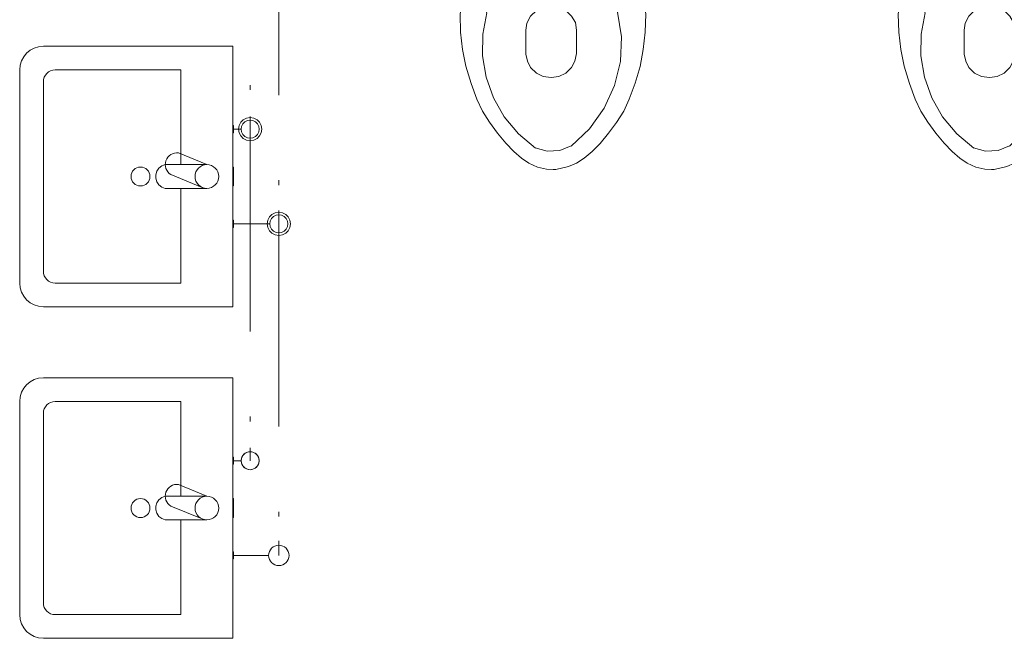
# Model space of a CAD drawing. Header units: millimetres. Extents: x -8524 to 49414, y -5950 to 2657.
# Tile 4 of 11: x 43913 to 45991, y -5577 to -4271. Entities that reach past the tile are written whole.
import ezdxf

# ---------------------------------------------------------------- set-up
doc = ezdxf.new("R2010")
doc.units = ezdxf.units.MM
doc.linetypes.add('DDS_LT3', pattern=[959.999986, 400, -179.999995, 10, -179.999995, 10, -179.999995])
doc.linetypes.add('DDS_LT4', pattern=[769.999991, 400, -179.999995, 10, -179.999995])
for name, color, linetype in [('Studená voda', 7, 'Continuous'), ('Teplá voda', 7, 'Continuous'), ('Zdravotní technika', 7, 'Continuous')]:
    doc.layers.add(name, color=color, linetype=linetype)

# ---------------------------------------------------------------- blocks, each defined once
blk = doc.blocks.new('Basin-Sink-Bidet-ID-46-8-29-820')
at = {"layer": 'Zdravotní technika', "color": 7, "lineweight": 5}
for p, q in [((-450, -225), (-450, 225)), ((-400, -200), (-400, 200)), ((-55, 25), (-115, 50)), ((-143, 25), (-55, 25)), ((-65, -23), (-131, 4)), ((-55, -25), (-143, -25)), ((-110, -25), (-110, -225)), ((-110, -225), (-375, -225)), ((0, -275), (-400, -275))]:
    blk.add_line(p, q, dxfattribs=at)
for points in [[(-400, 275), (0, 275), (0, -275)], [(-375, 225), (-110, 225), (-110, 25)], [(1, 107.5), (0, 107.5), (0, 92.5), (1, 92.5), (1, 107.5)], [(-143, -25), (-150.1, -22.2), (-156.1, -17.5), (-160.5, -11.1), (-162.7, -3.8), (-162.7, 3.8), (-160.5, 11.1), (-156.1, 17.5), (-150.1, 22.2), (-143, 25)], [(1, 20), (0, 20), (0, -20), (1, -20), (1, 20)], [(1, -92.5), (0, -92.5), (0, -107.5), (1, -107.5), (1, -92.5)]]:
    blk.add_lwpolyline(points, dxfattribs=at)
for centre, radius in [((-55, 0), 25), ((-195, 0), 20)]:
    blk.add_circle(centre, radius, dxfattribs=at)
for centre, radius, start, end in [((-400, 225), 50, 90, 180), ((-375, 200), 25, 90, 180), ((-117.7, 25.1), 25, 83.8988, 237.7432), ((-375, -200), 25, 180, 270), ((-400, -225), 50, 180, 270)]:
    blk.add_arc(centre, radius, start, end, dxfattribs=at)
blk = doc.blocks.new('Basin-Sink-Bidet-ID-46-8-29-640')
at = {"layer": 'Zdravotní technika', "color": 7, "lineweight": 5}
for p, q in [((-450, -225), (-450, 225)), ((-400, -200), (-400, 200)), ((-55, 25), (-115, 50)), ((-143, 25), (-55, 25)), ((-65, -23), (-131, 4)), ((-55, -25), (-143, -25)), ((-110, -25), (-110, -225)), ((-110, -225), (-375, -225)), ((0, -275), (-400, -275))]:
    blk.add_line(p, q, dxfattribs=at)
for points in [[(-400, 275), (0, 275), (0, -275)], [(-375, 225), (-110, 225), (-110, 25)], [(1, 107.5), (0, 107.5), (0, 92.5), (1, 92.5), (1, 107.5)], [(-143, -25), (-150.1, -22.2), (-156.1, -17.5), (-160.5, -11.1), (-162.7, -3.8), (-162.7, 3.8), (-160.5, 11.1), (-156.1, 17.5), (-150.1, 22.2), (-143, 25)], [(1, 20), (0, 20), (0, -20), (1, -20), (1, 20)], [(1, -92.5), (0, -92.5), (0, -107.5), (1, -107.5), (1, -92.5)]]:
    blk.add_lwpolyline(points, dxfattribs=at)
for centre, radius in [((-55, 0), 25), ((-195, 0), 20)]:
    blk.add_circle(centre, radius, dxfattribs=at)
for centre, radius, start, end in [((-400, 225), 50, 90, 180), ((-375, 200), 25, 90, 180), ((-117.7, 25.1), 25, 83.8988, 237.7432), ((-375, -200), 25, 180, 270), ((-400, -225), 50, 180, 270)]:
    blk.add_arc(centre, radius, start, end, dxfattribs=at)
blk = doc.blocks.new('WC-ID-46-8-29-2615')
at = {"layer": 'Zdravotní technika', "color": 7, "lineweight": 5}
for points in [[(199.4, 10.6), (199.4, 147.8), (-199.4, 147.8), (-199.4, 10.6), (199.4, 10.6)], [(153.3, -43.3), (163.3, 0), (-164.4, 0), (-154.4, -43.3), (-151.1, -60.2), (-153.3, -71.8), (-154.4, -86.6), (-158.9, -107.7), (-170, -139.3), (-182.2, -172.1), (-192.2, -203.7), (-196.7, -237.5), (-195.6, -275.5), (-191.1, -312.4), (-184.4, -347.3), (-173.3, -384.2), (-161.1, -416.9), (-148.9, -442.3), (-134.4, -465.5), (-117.8, -488.7), (-100, -509.8), (-83.3, -527.8), (-66.7, -541.5), (-51.1, -552.1), (-33.3, -560.5), (-14.4, -564.7), (0, -565.8), (5.6, -565.8), (32.2, -559.4), (48.9, -552.1), (65.6, -541.5), (82.2, -527.8), (98.9, -510.9), (116.7, -488.7), (133.3, -466.6), (148.9, -442.3), (160, -416.9), (173.3, -383.2), (183.3, -348.3), (190, -312.4), (194.4, -275.5), (195.6, -237.5), (191.1, -203.7), (186.7, -187.9), (175.6, -155.2), (163.3, -123.5), (157.8, -107.7), (151.1, -84.4), (151.1, -76), (151.1, -59.1), (153.3, -43.3)], [(150.9, -59.5), (91.4, -45.1), (30.3, -37.8), (-31.2, -37.9), (-92.2, -45.2), (-151.8, -59.8)], [(151.2, -71.3), (91.4, -56.8), (30.2, -49.5), (-31.5, -49.4), (-92.8, -56.7), (-152.6, -71.1)], [(-109.3, -177.5), (-128.6, -204.2), (-140.5, -234.5)], [(104.6, -177), (33.7, -167.9), (-37.8, -168), (-108.6, -177.3)], [(136.7, -233.9), (124.4, -203.8), (104.9, -177.4)], [(-21.1, -369.4), (-4.4, -371.6), (12.2, -369.4), (26.7, -362.1), (38.9, -350.4), (45.6, -336.7), (48.9, -320.9), (48.9, -271.3), (46.7, -255.4), (38.9, -241.7), (26.7, -230.1), (12.2, -222.7), (-4.4, -220.6), (-22.2, -223.8), (-35.6, -230.1), (-47.8, -241.7), (-55.6, -256.5), (-57.8, -271.3), (-57.8, -321.9), (-54.4, -336.7), (-47.8, -350.4), (-35.6, -362.1), (-21.1, -369.4)], [(-140, -235.1), (-148.7, -280), (-149.2, -325.8), (-141.7, -370.9), (-126.2, -414.2), (-103.2, -454.3), (-73.4, -490.2), (-37.6, -520.8)], [(38.1, -516.6), (76.8, -479.6), (107.7, -436.4), (129.7, -388.5), (141.9, -337.6), (144, -285.5), (135.9, -233.9)], [(-37.8, -519.9), (-12.5, -527.2), (13.9, -525.9), (38.1, -516)]]:
    blk.add_lwpolyline(points, dxfattribs=at)
for centre, radius in [((-199.5, 95), 0.6), ((0, 95), 0.6), ((199.5, 95), 0.6), ((0, 0), 5)]:
    blk.add_circle(centre, radius, dxfattribs=at)
blk = doc.blocks.new('WC-ID-46-8-29-2629')
at = {"layer": 'Zdravotní technika', "color": 7, "lineweight": 5}
for points in [[(199.4, 10.6), (199.4, 147.8), (-199.4, 147.8), (-199.4, 10.6), (199.4, 10.6)], [(153.3, -43.3), (163.3, 0), (-164.4, 0), (-154.4, -43.3), (-151.1, -60.2), (-153.3, -71.8), (-154.4, -86.6), (-158.9, -107.7), (-170, -139.3), (-182.2, -172.1), (-192.2, -203.7), (-196.7, -237.5), (-195.6, -275.5), (-191.1, -312.4), (-184.4, -347.3), (-173.3, -384.2), (-161.1, -416.9), (-148.9, -442.3), (-134.4, -465.5), (-117.8, -488.7), (-100, -509.8), (-83.3, -527.8), (-66.7, -541.5), (-51.1, -552.1), (-33.3, -560.5), (-14.4, -564.7), (0, -565.8), (5.6, -565.8), (32.2, -559.4), (48.9, -552.1), (65.6, -541.5), (82.2, -527.8), (98.9, -510.9), (116.7, -488.7), (133.3, -466.6), (148.9, -442.3), (160, -416.9), (173.3, -383.2), (183.3, -348.3), (190, -312.4), (194.4, -275.5), (195.6, -237.5), (191.1, -203.7), (186.7, -187.9), (175.6, -155.2), (163.3, -123.5), (157.8, -107.7), (151.1, -84.4), (151.1, -76), (151.1, -59.1), (153.3, -43.3)], [(150.9, -59.5), (91.4, -45.1), (30.3, -37.8), (-31.2, -37.9), (-92.2, -45.2), (-151.8, -59.8)], [(151.2, -71.3), (91.4, -56.8), (30.2, -49.5), (-31.5, -49.4), (-92.8, -56.7), (-152.6, -71.1)], [(-109.3, -177.5), (-128.6, -204.2), (-140.5, -234.5)], [(104.6, -177), (33.7, -167.9), (-37.8, -168), (-108.6, -177.3)], [(136.7, -233.9), (124.4, -203.8), (104.9, -177.4)], [(-21.1, -369.4), (-4.4, -371.6), (12.2, -369.4), (26.7, -362.1), (38.9, -350.4), (45.6, -336.7), (48.9, -320.9), (48.9, -271.3), (46.7, -255.4), (38.9, -241.7), (26.7, -230.1), (12.2, -222.7), (-4.4, -220.6), (-22.2, -223.8), (-35.6, -230.1), (-47.8, -241.7), (-55.6, -256.5), (-57.8, -271.3), (-57.8, -321.9), (-54.4, -336.7), (-47.8, -350.4), (-35.6, -362.1), (-21.1, -369.4)], [(-140, -235.1), (-148.7, -280), (-149.2, -325.8), (-141.7, -370.9), (-126.2, -414.2), (-103.2, -454.3), (-73.4, -490.2), (-37.6, -520.8)], [(38.1, -516.6), (76.8, -479.6), (107.7, -436.4), (129.7, -388.5), (141.9, -337.6), (144, -285.5), (135.9, -233.9)], [(-37.8, -519.9), (-12.5, -527.2), (13.9, -525.9), (38.1, -516)]]:
    blk.add_lwpolyline(points, dxfattribs=at)
for centre, radius in [((-199.5, 95), 0.6), ((0, 95), 0.6), ((199.5, 95), 0.6), ((0, 0), 5)]:
    blk.add_circle(centre, radius, dxfattribs=at)
blk = doc.blocks.new('Segment trubky-TV-PWH Teplá voda D20-ID-46-8-29-9660')
at = {"layer": 'Teplá voda', "color": 20, "linetype": 'DDS_LT3', "lineweight": 5}
blk.add_line((0, 0), (0, -646), dxfattribs=at)
blk = doc.blocks.new('T-kus-T-kus TV-PWH Teplá voda D20-ID-46-8-29-9676')
at = {"layer": 'Teplá voda', "color": 20, "linetype": 'DDS_LT3', "lineweight": 5}
blk.add_line((0, 27), (0, -27), dxfattribs=at)
at = {"layer": 'Teplá voda', "color": 20, "lineweight": 5}
blk.add_line((0, 0), (0, 0), dxfattribs=at)
blk.add_lwpolyline([(-23.4, -7.6), (-24.6, 0), (-23.4, 7.6), (-19.9, 14.5), (-14.5, 19.9), (-7.6, 23.4), (0, 24.6), (7.6, 23.4), (14.5, 19.9), (19.9, 14.5), (23.4, 7.6), (24.6, 0), (23.4, -7.6), (19.9, -14.5), (14.5, -19.9), (7.6, -23.4), (0, -24.6), (-7.6, -23.4), (-14.5, -19.9), (-19.9, -14.5), (-23.4, -7.6)], dxfattribs=at)
blk = doc.blocks.new('Segment trubky-TV-PWH Teplá voda D20-ID-46-8-29-9719')
at = {"layer": 'Teplá voda', "color": 20, "linetype": 'DDS_LT3', "lineweight": 5}
blk.add_line((0, 0), (0, -646.2), dxfattribs=at)
blk = doc.blocks.new('Koleno-Koleno TV-PWH Teplá voda D20-ID-46-8-29-9732')
at = {"layer": 'Teplá voda', "color": 20, "lineweight": 5}
blk.add_line((0, 26.8), (0, 0), dxfattribs=at)
blk.add_circle((0, 0), 19, dxfattribs=at)
blk = doc.blocks.new('Segment trubky-SV-PWC Studená voda D25-ID-46-8-29-12187')
at = {"layer": 'Studená voda', "color": 140, "linetype": 'DDS_LT4', "lineweight": 5}
blk.add_line((0, 0), (0, -644), dxfattribs=at)
blk = doc.blocks.new('T-kus-T-kus SV-PWC Studená voda D25-ID-46-8-29-9424')
at = {"layer": 'Studená voda', "color": 140, "linetype": 'DDS_LT4', "lineweight": 5}
blk.add_line((0, 28), (0, -28), dxfattribs=at)
at = {"layer": 'Studená voda', "color": 140, "lineweight": 5}
blk.add_line((0, 0), (0, 0), dxfattribs=at)
blk.add_lwpolyline([(-23.4, -7.6), (-24.6, 0), (-23.4, 7.6), (-19.9, 14.5), (-14.5, 19.9), (-7.6, 23.4), (0, 24.6), (7.6, 23.4), (14.5, 19.9), (19.9, 14.5), (23.4, 7.6), (24.6, 0), (23.4, -7.6), (19.9, -14.5), (14.5, -19.9), (7.6, -23.4), (0, -24.6), (-7.6, -23.4), (-14.5, -19.9), (-19.9, -14.5), (-23.4, -7.6)], dxfattribs=at)
blk = doc.blocks.new('Segment trubky-SV-PWC Studená voda D25-ID-46-8-29-9408')
at = {"layer": 'Studená voda', "color": 140, "linetype": 'DDS_LT4', "lineweight": 5}
blk.add_line((0, 0), (0, -641), dxfattribs=at)
blk = doc.blocks.new('Koleno-Koleno SV-PWC Studená voda D25-ID-46-8-29-9493')
at = {"layer": 'Studená voda', "color": 140, "lineweight": 5}
blk.add_line((0, 31), (0, 0), dxfattribs=at)
blk.add_circle((0, 0), 21.5, dxfattribs=at)
blk = doc.blocks.new('Koleno-Koleno SV-PWC Studená voda D25-ID-46-8-29-9547')
at = {"layer": 'Studená voda', "color": 140, "lineweight": 5}
blk.add_line((-21.5, 0), (-31, 0), dxfattribs=at)
blk.add_circle((0, 0), 21.5, dxfattribs=at)
blk = doc.blocks.new('Segment trubky-SV-PWC Studená voda D25-ID-46-8-29-9557')
at = {"layer": 'Studená voda', "color": 140, "linetype": 'DDS_LT4', "lineweight": 5}
blk.add_line((0, 0), (-65.9, 0), dxfattribs=at)
blk = doc.blocks.new('Segment trubky-SV-PWC Studená voda D20-ID-46-8-29-9511')
at = {"layer": 'Studená voda', "color": 140, "linetype": 'DDS_LT4', "lineweight": 5}
blk.add_line((0, 0), (70.1, 0), dxfattribs=at)
blk = doc.blocks.new('Koleno-Koleno SV-PWC Studená voda D20-ID-46-8-29-9441')
at = {"layer": 'Studená voda', "color": 140, "lineweight": 5}
blk.add_line((-26.8, 0), (-19, 0), dxfattribs=at)
blk.add_lwpolyline([(5.9, -18.1), (0, -19), (-5.9, -18.1), (-11.2, -15.4), (-15.4, -11.2), (-18.1, -5.9), (-19, 0), (-18.1, 5.9), (-15.4, 11.2), (-11.2, 15.4), (-5.9, 18.1), (0, 19), (5.9, 18.1), (11.2, 15.4), (15.4, 11.2), (18.1, 5.9), (19, 0), (18.1, -5.9), (15.4, -11.2), (11.2, -15.4), (5.9, -18.1)], dxfattribs=at)
blk = doc.blocks.new('Segment trubky-TV-PWH Teplá voda D20-ID-46-8-29-10036')
at = {"layer": 'Teplá voda', "color": 20, "linetype": 'DDS_LT3', "lineweight": 5}
blk.add_line((0, 0), (9.6, 0), dxfattribs=at)
blk = doc.blocks.new('Koleno-Koleno TV-PWH Teplá voda D20-ID-46-8-29-10012')
at = {"layer": 'Teplá voda', "color": 20, "lineweight": 5}
blk.add_line((-26.8, 0), (-19, 0), dxfattribs=at)
blk.add_lwpolyline([(5.9, -18.1), (0, -19), (-5.9, -18.1), (-11.2, -15.4), (-15.4, -11.2), (-18.1, -5.9), (-19, 0), (-18.1, 5.9), (-15.4, 11.2), (-11.2, 15.4), (-5.9, 18.1), (0, 19), (5.9, 18.1), (11.2, 15.4), (15.4, 11.2), (18.1, 5.9), (19, 0), (18.1, -5.9), (15.4, -11.2), (11.2, -15.4), (5.9, -18.1)], dxfattribs=at)
blk = doc.blocks.new('Segment trubky-TV-PWH Teplá voda D20-ID-46-8-29-10122')
at = {"layer": 'Teplá voda', "color": 20, "linetype": 'DDS_LT3', "lineweight": 5}
blk.add_line((0, 0), (9.6, 0), dxfattribs=at)
blk = doc.blocks.new('Koleno-Koleno TV-PWH Teplá voda D20-ID-46-8-29-10098')
at = {"layer": 'Teplá voda', "color": 20, "lineweight": 5}
blk.add_line((-26.8, 0), (-19, 0), dxfattribs=at)
blk.add_lwpolyline([(5.9, -18.1), (0, -19), (-5.9, -18.1), (-11.2, -15.4), (-15.4, -11.2), (-18.1, -5.9), (-19, 0), (-18.1, 5.9), (-15.4, 11.2), (-11.2, 15.4), (-5.9, 18.1), (0, 19), (5.9, 18.1), (11.2, 15.4), (15.4, 11.2), (18.1, 5.9), (19, 0), (18.1, -5.9), (15.4, -11.2), (11.2, -15.4), (5.9, -18.1)], dxfattribs=at)

msp = doc.modelspace()

# ---------------------------------------------------------------- block references
at = {"layer": 'Studená voda', "color": 140, "linetype": 'DDS_LT4', "lineweight": 5}
for name, p in [('Segment trubky-SV-PWC Studená voda D25-ID-46-8-29-12187', (44459.4, -4030.5)), ('T-kus-T-kus SV-PWC Studená voda D25-ID-46-8-29-9424', (44459.4, -4702.5)), ('Segment trubky-SV-PWC Studená voda D20-ID-46-8-29-9511', (44362.5, -4702.5)), ('Segment trubky-SV-PWC Studená voda D25-ID-46-8-29-9408', (44459.4, -4730.5)), ('Segment trubky-SV-PWC Studená voda D25-ID-46-8-29-9557', (44428.4, -5402.5))]:
    msp.add_blockref(name, p, dxfattribs=at)
at = {"layer": 'Studená voda', "color": 140, "lineweight": 5}
for name, p in [('Koleno-Koleno SV-PWC Studená voda D20-ID-46-8-29-9441', (44459.4, -4702.5)), ('Koleno-Koleno SV-PWC Studená voda D25-ID-46-8-29-9547', (44459.4, -5402.5)), ('Koleno-Koleno SV-PWC Studená voda D25-ID-46-8-29-9493', (44459.4, -5402.5))]:
    msp.add_blockref(name, p, dxfattribs=at)
at = {"layer": 'Teplá voda', "color": 20, "linetype": 'DDS_LT3', "lineweight": 5}
for name, p in [('Segment trubky-TV-PWH Teplá voda D20-ID-46-8-29-9660', (44398.9, -3829.5)), ('T-kus-T-kus TV-PWH Teplá voda D20-ID-46-8-29-9676', (44398.9, -4502.5)), ('Segment trubky-TV-PWH Teplá voda D20-ID-46-8-29-10036', (44362.5, -4502.5)), ('Segment trubky-TV-PWH Teplá voda D20-ID-46-8-29-9719', (44398.9, -4529.5)), ('Segment trubky-TV-PWH Teplá voda D20-ID-46-8-29-10122', (44362.5, -5202.5))]:
    msp.add_blockref(name, p, dxfattribs=at)
at = {"layer": 'Teplá voda', "color": 20, "lineweight": 5}
for name, p in [('Koleno-Koleno TV-PWH Teplá voda D20-ID-46-8-29-10012', (44398.9, -4502.5)), ('Koleno-Koleno TV-PWH Teplá voda D20-ID-46-8-29-10098', (44398.9, -5202.5)), ('Koleno-Koleno TV-PWH Teplá voda D20-ID-46-8-29-9732', (44398.9, -5202.5))]:
    msp.add_blockref(name, p, dxfattribs=at)
at = {"layer": 'Zdravotní technika', "color": 7, "lineweight": 5}
for name, p in [('WC-ID-46-8-29-2629', (45038.5, -4022)), ('WC-ID-46-8-29-2615', (45963.5, -4022)), ('Basin-Sink-Bidet-ID-46-8-29-640', (44362.5, -4602.5)), ('Basin-Sink-Bidet-ID-46-8-29-820', (44362.5, -5302.5))]:
    msp.add_blockref(name, p, dxfattribs=at)

doc.saveas('drawing.dxf')
